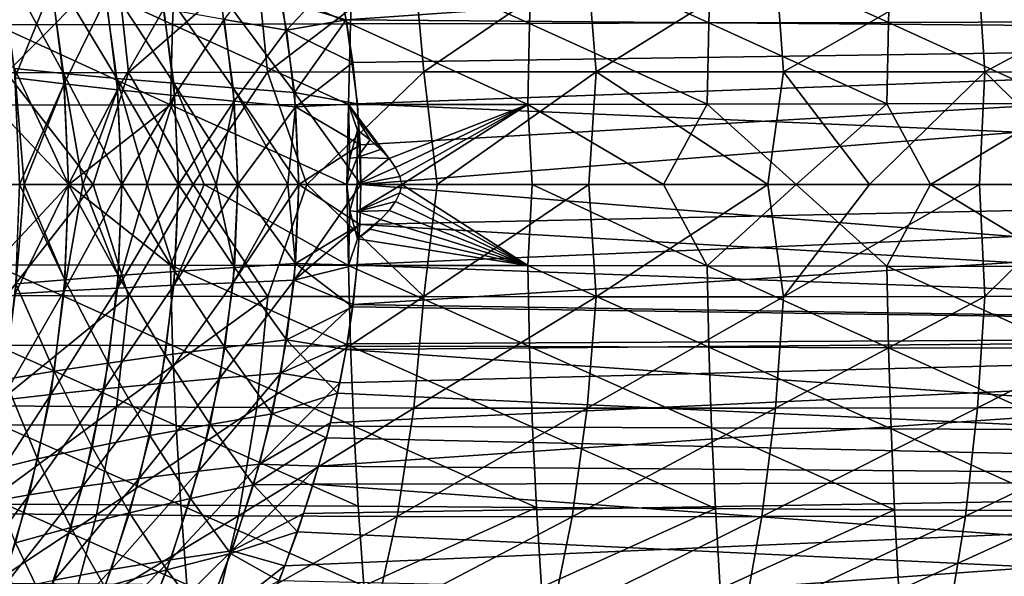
# Model space of a CAD drawing. Header units: metres. Extents: x -23 to 245, y -35 to 23.
# Tile 52 of 166: x 25.69 to 41.01, y -6.09 to 2.56. Entities that reach past the tile are written whole.
import ezdxf

# ---------------------------------------------------------------- set-up
doc = ezdxf.new("R2010")
doc.units = ezdxf.units.M
doc.layers.add('solid_509092_SW0002', color=7, linetype='CONTINUOUS')

msp = doc.modelspace()

# ---------------------------------------------------------------- linework, layer by layer
at = {"layer": 'solid_509092_SW0002'}
for points in [[(60.200001, 4.612317, 77.039101), (60.200001, 2.321858, 76.635231), (30.464781, 3.944229, 76.892784)], [(60.200001, 4.612317, 115.960899), (30.636478, 3.243092, 116.235306), (30.772243, 2.561712, 116.335266)], [(60.200001, 2.321858, 116.364769), (60.200001, 4.612317, 115.960899), (30.772243, 2.561712, 116.335266)], [(29.769108, 2.854004, 76.643356), (30.464781, 3.944229, 76.892784), (30.772249, 2.560719, 76.664612)], [(60.200001, 2.321858, 76.635231), (30.772249, 2.560719, 76.664612), (30.464781, 3.944229, 76.892784)], [(25.381847, 3.722613, 268.413727), (25.323372, 2.482228, 268.519043), (28.071861, 2.489305, 269.446777)], [(28.126019, 3.733678, 269.342072), (25.381847, 3.722613, 268.413727), (28.071861, 2.489305, 269.446777)], [(28.126019, 3.733678, 269.342072), (28.071861, 2.489305, 269.446777), (30.840828, 2.496953, 270.303345)], [(30.890871, 3.74559, 270.199219), (28.126019, 3.733678, 269.342072), (30.840828, 2.496953, 270.303345)], [(30.890871, 3.74559, 270.199219), (30.840828, 2.496953, 270.303345), (33.624149, 2.505055, 271.095306)], [(33.670284, 3.758175, 270.99173), (30.890871, 3.74559, 270.199219), (33.624149, 2.505055, 271.095306)], [(33.670284, 3.758175, 270.99173), (33.624149, 2.505055, 271.095306), (36.415798, 2.513494, 271.829193)], [(36.458237, 3.771256, 271.726135), (33.670284, 3.758175, 270.99173), (36.415798, 2.513494, 271.829193)], [(36.458237, 3.771256, 271.726135), (36.415798, 2.513494, 271.829193), (39.209763, 2.522156, 272.511383)], [(39.248703, 3.78466, 272.408813), (36.458237, 3.771256, 271.726135), (39.209763, 2.522156, 272.511383)], [(39.248703, 3.78466, 272.408813), (39.209763, 2.522156, 272.511383), (42.000008, 2.530924, 273.148346)], [(42.035664, 3.798209, 273.046265), (39.248703, 3.78466, 272.408813), (42.000008, 2.530924, 273.148346)], [(25.369287, 3.573232, 74.72197), (26.143688, 3.421852, 75.315086), (26.374868, 1.72639, 75.139038)], [(25.610178, 1.803988, 74.543159), (25.369287, 3.573232, 74.72197), (26.374868, 1.72639, 75.139038)], [(28.873926, 2.56451, 116.575256), (29.842804, 2.400175, 116.415909), (29.614611, 3.564769, 116.242668)], [(29.614611, 3.564769, 116.242668), (29.842804, 2.400175, 116.415909), (30.636478, 3.243092, 116.235306)], [(25.489176, 1.735996, 231.454453), (25.285301, 3.452847, 231.671585), (27.198425, 3.46801, 233.621353)], [(27.386002, 1.743723, 233.391327), (25.489176, 1.735996, 231.454453), (27.198425, 3.46801, 233.621353)], [(26.143688, 3.421852, 75.315086), (26.982672, 3.274087, 75.811356), (27.205286, 1.65048, 75.638939)], [(26.374868, 1.72639, 75.139038), (26.143688, 3.421852, 75.315086), (27.205286, 1.65048, 75.638939)], [(27.386002, 1.743723, 233.391327), (27.198425, 3.46801, 233.621353), (29.379421, 3.47864, 235.423233)], [(29.550869, 1.74908, 235.182983), (27.386002, 1.743723, 233.391327), (29.379421, 3.47864, 235.423233)], [(29.550869, 1.74908, 235.182983), (29.379421, 3.47864, 235.423233), (31.823122, 3.485084, 237.068176)], [(31.978968, 1.752246, 236.819839), (29.550869, 1.74908, 235.182983), (31.823122, 3.485084, 237.068176)], [(31.978968, 1.752246, 236.819839), (31.823122, 3.485084, 237.068176), (34.520084, 3.487677, 238.555603)], [(34.661148, 1.753399, 238.300858), (31.978968, 1.752246, 236.819839), (34.520084, 3.487677, 238.555603)], [(34.661148, 1.753399, 238.300858), (34.520084, 3.487677, 238.555603), (37.450912, 3.486784, 239.89093)], [(37.578171, 1.752731, 239.631119), (34.661148, 1.753399, 238.300858), (37.450912, 3.486784, 239.89093)], [(37.578171, 1.752731, 239.631119), (37.450912, 3.486784, 239.89093), (40.595097, 3.482773, 241.080276)], [(40.709663, 1.750434, 240.81636), (37.578171, 1.752731, 239.631119), (40.595097, 3.482773, 241.080276)], [(40.709663, 1.750434, 240.81636), (40.595097, 3.482773, 241.080276), (43.929337, 3.47602, 242.133209)], [(44.032429, 1.746706, 241.865891), (40.709663, 1.750434, 240.81636), (43.929337, 3.47602, 242.133209)], [(25.415113, 3.257287, 118.311668), (25.617378, 1.657198, 118.461128), (26.193108, 3.079054, 117.72477)], [(26.982672, 3.274087, 75.811356), (27.874813, 3.130091, 76.202255), (28.089674, 1.576283, 76.034775)], [(27.205286, 1.65048, 75.638939), (26.982672, 3.274087, 75.811356), (28.089674, 1.576283, 76.034775)], [(29.842804, 2.400175, 116.415909), (30.772243, 2.561712, 116.335266), (30.636478, 3.243092, 116.235306)], [(25.617378, 1.657198, 118.461128), (26.382845, 1.564556, 117.867424), (26.193108, 3.079054, 117.72477)], [(26.193108, 3.079054, 117.72477), (26.382845, 1.564556, 117.867424), (27.036531, 2.904088, 117.234596)], [(27.874813, 3.130091, 76.202255), (28.808054, 2.990013, 76.480865), (29.015623, 1.503821, 76.320068)], [(28.089674, 1.576283, 76.034775), (27.874813, 3.130091, 76.202255), (29.015623, 1.503821, 76.320068)], [(28.808054, 2.990013, 76.480865), (29.769108, 2.854004, 76.643356), (29.969479, 1.433119, 76.491486)], [(29.015623, 1.503821, 76.320068), (28.808054, 2.990013, 76.480865), (29.969479, 1.433119, 76.491486)], [(26.382845, 1.564556, 117.867424), (27.214472, 1.473532, 117.369743), (27.036531, 2.904088, 117.234596)], [(27.036531, 2.904088, 117.234596), (27.214472, 1.473532, 117.369743), (27.934111, 2.732527, 116.849258)], [(29.969479, 1.433119, 76.491486), (29.769108, 2.854004, 76.643356), (30.772249, 2.560719, 76.664612)], [(27.214472, 1.473532, 117.369743), (28.100586, 1.384153, 116.976006), (27.934111, 2.732527, 116.849258)], [(27.934111, 2.732527, 116.849258), (28.100586, 1.384153, 116.976006), (28.873926, 2.56451, 116.575256)], [(25.323372, 2.482228, 268.519043), (25.288504, 1.235827, 268.581085), (28.039536, 1.239202, 269.508545)], [(28.071861, 2.489305, 269.446777), (25.323372, 2.482228, 268.519043), (28.039536, 1.239202, 269.508545)], [(28.071861, 2.489305, 269.446777), (28.039536, 1.239202, 269.508545), (30.810926, 1.242857, 270.364838)], [(30.840828, 2.496953, 270.303345), (28.071861, 2.489305, 269.446777), (30.810926, 1.242857, 270.364838)], [(28.100586, 1.384153, 116.976006), (29.028864, 1.296446, 116.69249), (28.873926, 2.56451, 116.575256)], [(28.873926, 2.56451, 116.575256), (29.028864, 1.296446, 116.69249), (29.842804, 2.400175, 116.415909)], [(29.842804, 2.400175, 116.415909), (30.874907, 1.898872, 116.409653), (30.772243, 2.561712, 116.335266)], [(29.969479, 1.433119, 76.491486), (30.772249, 2.560719, 76.664612), (30.946156, 1.254684, 76.539398)], [(60.200001, 2.321858, 116.364769), (30.772243, 2.561712, 116.335266), (30.874907, 1.898872, 116.409653)], [(60.200001, 2.321858, 76.635231), (30.946156, 1.254684, 76.539398), (30.772249, 2.560719, 76.664612)], [(30.840828, 2.496953, 270.303345), (30.810926, 1.242857, 270.364838), (33.596558, 1.246735, 271.156586)], [(33.624149, 2.505055, 271.095306), (30.840828, 2.496953, 270.303345), (33.596558, 1.246735, 271.156586)], [(33.624149, 2.505055, 271.095306), (33.596558, 1.246735, 271.156586), (36.390404, 1.25078, 271.890228)], [(36.415798, 2.513494, 271.829193), (33.624149, 2.505055, 271.095306), (36.390404, 1.25078, 271.890228)], [(36.415798, 2.513494, 271.829193), (36.390404, 1.25078, 271.890228), (39.18644, 1.254937, 272.572205)], [(39.209763, 2.522156, 272.511383), (36.415798, 2.513494, 271.829193), (39.18644, 1.254937, 272.572205)], [(39.209763, 2.522156, 272.511383), (39.18644, 1.254937, 272.572205), (41.978645, 1.259147, 273.208984)], [(42.000008, 2.530924, 273.148346), (39.209763, 2.522156, 272.511383), (41.978645, 1.259147, 273.208984)], [(29.028864, 1.296446, 116.69249), (29.985723, 1.210438, 116.522331), (29.842804, 2.400175, 116.415909)], [(29.842804, 2.400175, 116.415909), (29.985723, 1.210438, 116.522331), (30.874907, 1.898872, 116.409653)], [(60.200001, 2.321858, 116.364769), (30.874907, 1.898872, 116.409653), (30.945978, 1.252443, 116.460747)], [(60.200001, 2.321858, 116.364769), (30.945978, 1.252443, 116.460747), (30.987953, 0.618752, 116.490425)], [(60.200001, 2.321858, 76.635231), (60.200001, 0, 76.5), (30.946156, 1.254684, 76.539398)], [(60.200001, 2.321858, 116.364769), (30.987953, 0.618752, 116.490425), (31, 0, 116.5)], [(60.200001, 2.321858, 116.364769), (31, 0, 116.5), (60.200001, 0, 116.5)], [(29.985723, 1.210438, 116.522331), (30.945978, 1.252443, 116.460747), (30.874907, 1.898872, 116.409653)], [(25.489176, 1.735996, 231.454453), (26.838057, 0.000593, 232.743271), (25.462185, 0.000535, 231.282928)], [(27.386002, 1.743723, 233.391327), (26.838057, 0.000593, 232.743271), (25.489176, 1.735996, 231.454453)], [(25.610178, 1.803988, 74.543159), (26.452665, 0, 75.081299), (25.762344, 0, 74.546822)], [(25.610178, 1.803988, 74.543159), (26.374868, 1.72639, 75.139038), (26.452665, 0, 75.081299)], [(25.610178, 1.803988, 74.543159), (25.762344, 0, 74.546822), (25.691242, 0, 74.484558)], [(26.374868, 1.72639, 75.139038), (27.279633, 0, 75.581993), (26.677214, 0, 75.230919)], [(26.374868, 1.72639, 75.139038), (27.205286, 1.65048, 75.638939), (27.279633, 0, 75.581993)], [(26.374868, 1.72639, 75.139038), (26.677214, 0, 75.230919), (26.452665, 0, 75.081299)], [(27.386002, 1.743723, 233.391327), (28.393148, 0.000635, 234.150375), (26.838057, 0.000593, 232.743271)], [(29.550869, 1.74908, 235.182983), (28.393148, 0.000635, 234.150375), (27.386002, 1.743723, 233.391327)], [(29.550869, 1.74908, 235.182983), (30.162476, 0.000661, 235.513535), (28.393148, 0.000635, 234.150375)], [(31.978968, 1.752246, 236.819839), (30.162476, 0.000661, 235.513535), (29.550869, 1.74908, 235.182983)], [(31.978968, 1.752246, 236.819839), (32.18771, 0.000668, 236.83754), (30.162476, 0.000661, 235.513535)], [(34.661148, 1.753399, 238.300858), (32.18771, 0.000668, 236.83754), (31.978968, 1.752246, 236.819839)], [(34.661148, 1.753399, 238.300858), (34.548168, 0.000654, 238.139832), (32.18771, 0.000668, 236.83754)], [(34.661148, 1.753399, 238.300858), (37.334538, 0.000616, 239.428268), (34.548168, 0.000654, 238.139832)], [(37.578171, 1.752731, 239.631119), (37.334538, 0.000616, 239.428268), (34.661148, 1.753399, 238.300858)], [(37.578171, 1.752731, 239.631119), (38.913139, 0.000586, 240.063721), (37.334538, 0.000616, 239.428268)], [(40.709663, 1.750434, 240.81636), (38.913139, 0.000586, 240.063721), (37.578171, 1.752731, 239.631119)], [(40.709663, 1.750434, 240.81636), (40.625084, 0.00055, 240.688553), (38.913139, 0.000586, 240.063721)], [(40.709663, 1.750434, 240.81636), (42.479069, 0.000505, 241.300156), (40.625084, 0.00055, 240.688553)], [(44.032429, 1.746706, 241.865891), (42.479069, 0.000505, 241.300156), (40.709663, 1.750434, 240.81636)], [(25.617378, 1.657198, 118.461128), (25.691242, 0, 118.515442), (26.382845, 1.564556, 117.867424)], [(26.382845, 1.564556, 117.867424), (25.691242, 0, 118.515442), (25.762344, 0, 118.453178)], [(26.382845, 1.564556, 117.867424), (25.762344, 0, 118.453178), (26.452665, 0, 117.918701)], [(26.382845, 1.564556, 117.867424), (26.452665, 0, 117.918701), (27.214472, 1.473532, 117.369743)], [(27.205286, 1.65048, 75.638939), (28.16139, 0, 75.979416), (27.67877, 0, 75.777946)], [(27.205286, 1.65048, 75.638939), (28.089674, 1.576283, 76.034775), (28.16139, 0, 75.979416)], [(27.205286, 1.65048, 75.638939), (27.67877, 0, 75.777946), (27.279633, 0, 75.581993)], [(28.089674, 1.576283, 76.034775), (29.085228, 0, 76.267014), (28.74967, 0, 76.176651)], [(28.089674, 1.576283, 76.034775), (29.015623, 1.503821, 76.320068), (29.085228, 0, 76.267014)], [(28.089674, 1.576283, 76.034775), (28.74967, 0, 76.176651), (28.16139, 0, 75.979416)], [(27.214472, 1.473532, 117.369743), (26.452665, 0, 117.918701), (26.677214, 0, 117.769081)], [(27.214472, 1.473532, 117.369743), (26.677214, 0, 117.769081), (27.279633, 0, 117.418007)], [(27.214472, 1.473532, 117.369743), (27.279633, 0, 117.418007), (28.100586, 1.384153, 116.976006)], [(28.100586, 1.384153, 116.976006), (27.279633, 0, 117.418007), (27.67877, 0, 117.222054)], [(28.100586, 1.384153, 116.976006), (27.67877, 0, 117.222054), (28.16139, 0, 117.020584)], [(28.100586, 1.384153, 116.976006), (28.16139, 0, 117.020584), (29.028864, 1.296446, 116.69249)], [(29.015623, 1.503821, 76.320068), (30.036741, 0, 76.441429), (29.865698, 0, 76.418739)], [(29.015623, 1.503821, 76.320068), (29.969479, 1.433119, 76.491486), (30.036741, 0, 76.441429)], [(29.015623, 1.503821, 76.320068), (29.865698, 0, 76.418739), (29.085228, 0, 76.267014)], [(29.969479, 1.433119, 76.491486), (30.946156, 1.254684, 76.539398), (31, 0, 76.5)], [(29.969479, 1.433119, 76.491486), (31, 0, 76.5), (30.036741, 0, 76.441429)], [(25.288504, 1.235827, 268.581085), (24.461834, -0.000002, 268.307373), (26.455326, -0.000003, 269.006073)], [(28.039536, 1.239202, 269.508545), (25.288504, 1.235827, 268.581085), (26.455326, -0.000003, 269.006073)], [(28.039536, 1.239202, 269.508545), (26.455326, -0.000003, 269.006073), (28.563057, -0.000003, 269.697174)], [(30.810926, 1.242857, 270.364838), (28.039536, 1.239202, 269.508545), (30.782318, 0, 270.377289)], [(28.039536, 1.239202, 269.508545), (28.563057, -0.000003, 269.697174), (30.782318, 0, 270.377289)], [(29.028864, 1.296446, 116.69249), (28.16139, 0, 117.020584), (28.74967, 0, 116.823349)], [(29.028864, 1.296446, 116.69249), (28.74967, 0, 116.823349), (29.085228, 0, 116.732986)], [(29.028864, 1.296446, 116.69249), (29.085228, 0, 116.732986), (29.985723, 1.210438, 116.522331)], [(29.985723, 1.210438, 116.522331), (30.987953, 0.618752, 116.490425), (30.945978, 1.252443, 116.460747)], [(30.810926, 1.242857, 270.364838), (30.782318, 0, 270.377289), (30.828079, 0.411161, 270.389313)], [(33.596558, 1.246735, 271.156586), (30.810926, 1.242857, 270.364838), (31.440161, 0.403433, 270.568817)], [(30.810926, 1.242857, 270.364838), (31.307489, 0.546193, 270.528442), (31.440161, 0.403433, 270.568817)], [(30.810926, 1.242857, 270.364838), (31.144114, 0.692378, 270.478241), (31.307489, 0.546193, 270.528442)], [(30.810926, 1.242857, 270.364838), (30.950916, 0.843331, 270.418243), (31.144114, 0.692378, 270.478241)], [(30.810926, 1.242857, 270.364838), (30.828079, 0.411161, 270.389313), (30.950916, 0.843331, 270.418243)], [(30.946156, 1.254684, 76.539398), (60.200001, 0, 76.5), (31, 0, 76.5)], [(33.596558, 1.246735, 271.156586), (31.440161, 0.403433, 270.568817), (31.540392, 0.263359, 270.598969)], [(33.596558, 1.246735, 271.156586), (31.540392, 0.263359, 270.598969), (31.60597, 0.127321, 270.618408)], [(33.596558, 1.246735, 271.156586), (31.60597, 0.127321, 270.618408), (31.636904, 0, 270.627258)], [(33.664677, -0.000003, 271.195831), (33.596558, 1.246735, 271.156586), (31.636904, 0, 270.627258)], [(35.711754, -0.000003, 271.737671), (36.390404, 1.25078, 271.890228), (33.596558, 1.246735, 271.156586)], [(33.664677, -0.000003, 271.195831), (35.711754, -0.000003, 271.737671), (33.596558, 1.246735, 271.156586)], [(35.711754, -0.000003, 271.737671), (37.775841, -0.000003, 272.254608), (36.390404, 1.25078, 271.890228)], [(37.775841, -0.000003, 272.254608), (39.18644, 1.254937, 272.572205), (36.390404, 1.25078, 271.890228)], [(37.775841, -0.000003, 272.254608), (39.863667, -0.000003, 272.750793), (39.18644, 1.254937, 272.572205)], [(39.863667, -0.000003, 272.750793), (41.978645, 1.259147, 273.208984), (39.18644, 1.254937, 272.572205)], [(39.863667, -0.000003, 272.750793), (41.978405, -0.000002, 273.229248), (41.978645, 1.259147, 273.208984)], [(29.985723, 1.210438, 116.522331), (29.085228, 0, 116.732986), (29.865698, 0, 116.581261)], [(29.985723, 1.210438, 116.522331), (29.865698, 0, 116.581261), (30.036741, 0, 116.558571)], [(29.985723, 1.210438, 116.522331), (30.036741, 0, 116.558571), (30.987953, 0.618752, 116.490425)], [(30.944962, 0.421849, 270.436035), (30.950916, 0.843331, 270.418243), (30.828079, 0.411161, 270.389313)], [(30.944962, 0.421849, 270.436035), (31.144114, 0.692378, 270.478241), (30.950916, 0.843331, 270.418243)], [(30.036741, 0, 116.558571), (31, 0, 116.5), (30.987953, 0.618752, 116.490425)], [(30.944962, 0.421849, 270.436035), (31.307489, 0.546193, 270.528442), (31.144114, 0.692378, 270.478241)], [(30.944962, 0.421849, 270.436035), (31.440161, 0.403433, 270.568817), (31.307489, 0.546193, 270.528442)], [(30.944962, 0.421849, 270.436035), (30.828079, 0.411161, 270.389313), (30.782318, 0, 270.377289)], [(30.944962, 0.421849, 270.436035), (30.782318, 0, 270.377289), (30.943003, 0, 270.441986)], [(30.944962, 0.421849, 270.436035), (30.943003, 0, 270.441986), (31.440161, 0.403433, 270.568817)], [(30.943003, 0, 270.441986), (31.540392, 0.263359, 270.598969), (31.440161, 0.403433, 270.568817)], [(30.943003, 0, 270.441986), (31.60597, 0.127321, 270.618408), (31.540392, 0.263359, 270.598969)], [(25.489738, -1.727671, 231.453857), (25.462185, 0.000535, 231.282928), (26.838057, 0.000593, 232.743271)], [(27.386518, -1.735223, 233.390686), (25.489738, -1.727671, 231.453857), (26.838057, 0.000593, 232.743271)], [(25.622601, -1.699635, 118.464401), (26.384735, -1.654133, 117.866234), (26.452665, 0, 117.918701)], [(25.762344, 0, 118.453178), (25.622601, -1.699635, 118.464401), (26.452665, 0, 117.918701)], [(25.762344, 0, 118.453178), (25.691242, 0, 118.515442), (25.622601, -1.699635, 118.464401)], [(25.63154, -1.546262, 74.529541), (25.691242, 0, 74.484558), (26.395206, -1.479672, 75.125374)], [(25.691242, 0, 74.484558), (25.762344, 0, 74.546822), (26.395206, -1.479672, 75.125374)], [(25.762344, 0, 74.546822), (26.452665, 0, 75.081299), (26.395206, -1.479672, 75.125374)], [(26.677214, 0, 117.769081), (26.384735, -1.654133, 117.866234), (27.279633, 0, 117.418007)], [(26.677214, 0, 117.769081), (26.452665, 0, 117.918701), (26.384735, -1.654133, 117.866234)], [(26.395206, -1.479672, 75.125374), (26.452665, 0, 75.081299), (27.224714, -1.414524, 75.625229)], [(26.452665, 0, 75.081299), (26.677214, 0, 75.230919), (27.224714, -1.414524, 75.625229)], [(26.677214, 0, 75.230919), (27.279633, 0, 75.581993), (27.224714, -1.414524, 75.625229)], [(27.386518, -1.735223, 233.390686), (26.838057, 0.000593, 232.743271), (28.393148, 0.000635, 234.150375)], [(27.224714, -1.414524, 75.625229), (27.279633, 0, 75.581993), (28.108274, -1.350832, 76.021111)], [(27.279633, 0, 75.581993), (27.67877, 0, 75.777946), (28.108274, -1.350832, 76.021111)], [(29.551342, -1.740472, 235.182312), (27.386518, -1.735223, 233.390686), (28.393148, 0.000635, 234.150375)], [(27.67877, 0, 75.777946), (28.16139, 0, 75.979416), (28.108274, -1.350832, 76.021111)], [(28.108274, -1.350832, 76.021111), (28.16139, 0, 75.979416), (29.033453, -1.288614, 76.306648)], [(28.16139, 0, 75.979416), (28.74967, 0, 76.176651), (29.033453, -1.288614, 76.306648)], [(29.551342, -1.740472, 235.182312), (28.393148, 0.000635, 234.150375), (30.162476, 0.000661, 235.513535)], [(28.74967, 0, 76.176651), (29.085228, 0, 76.267014), (29.033453, -1.288614, 76.306648)], [(29.033453, -1.288614, 76.306648), (29.085228, 0, 76.267014), (29.986559, -1.227885, 76.478607)], [(29.085228, 0, 76.267014), (29.865698, 0, 76.418739), (29.986559, -1.227885, 76.478607)], [(31.979397, -1.743599, 236.819153), (29.551342, -1.740472, 235.182312), (30.162476, 0.000661, 235.513535)], [(29.865698, 0, 76.418739), (30.036741, 0, 76.441429), (29.986559, -1.227885, 76.478607)], [(29.986559, -1.227885, 76.478607), (30.036741, 0, 76.441429), (30.986853, -0.620617, 76.509628)], [(30.036741, 0, 76.441429), (31, 0, 76.5), (30.986853, -0.620617, 76.509628)], [(31.979397, -1.743599, 236.819153), (30.162476, 0.000661, 235.513535), (32.18771, 0.000668, 236.83754)], [(30.943003, 0, 270.441986), (30.782318, 0, 270.377289), (30.828079, -0.411161, 270.389313)], [(30.943003, 0, 270.441986), (30.828079, -0.411161, 270.389313), (30.944962, -0.421849, 270.436035)], [(30.943003, 0, 270.441986), (31.636904, 0, 270.627258), (31.60597, 0.127321, 270.618408)], [(30.943003, 0, 270.441986), (30.944962, -0.421849, 270.436035), (31.636904, 0, 270.627258)], [(30.944962, -0.421849, 270.436035), (31.605999, -0.127242, 270.618408), (31.636904, 0, 270.627258)], [(60.200001, -2.321858, 76.635231), (30.986853, -0.620617, 76.509628), (31, 0, 76.5)], [(60.200001, -2.321858, 76.635231), (31, 0, 76.5), (60.200001, 0, 76.5)], [(33.596771, -1.261705, 271.156128), (31.636904, 0, 270.627258), (31.605999, -0.127242, 270.618408)], [(33.596771, -1.261705, 271.156128), (33.664677, -0.000003, 271.195831), (31.636904, 0, 270.627258)], [(31.979397, -1.743599, 236.819153), (32.18771, 0.000668, 236.83754), (34.548168, 0.000654, 238.139832)], [(34.661537, -1.744779, 238.300156), (31.979397, -1.743599, 236.819153), (34.548168, 0.000654, 238.139832)], [(34.661537, -1.744779, 238.300156), (34.548168, 0.000654, 238.139832), (37.334538, 0.000616, 239.428268)], [(37.578522, -1.744194, 239.630386), (34.661537, -1.744779, 238.300156), (37.334538, 0.000616, 239.428268)], [(37.578522, -1.744194, 239.630386), (37.334538, 0.000616, 239.428268), (38.913139, 0.000586, 240.063721)], [(37.578522, -1.744194, 239.630386), (38.913139, 0.000586, 240.063721), (40.625084, 0.00055, 240.688553)], [(40.70998, -1.742033, 240.815628), (37.578522, -1.744194, 239.630386), (40.625084, 0.00055, 240.688553)], [(40.70998, -1.742033, 240.815628), (40.625084, 0.00055, 240.688553), (42.479069, 0.000505, 241.300156)], [(44.032711, -1.738484, 241.865143), (40.70998, -1.742033, 240.815628), (42.479069, 0.000505, 241.300156)], [(25.288773, -1.250661, 268.580597), (26.455326, -0.000003, 269.006073), (24.461834, -0.000002, 268.307373)], [(25.288773, -1.250661, 268.580597), (28.039785, -1.254078, 269.508057), (26.455326, -0.000003, 269.006073)], [(26.384735, -1.654133, 117.866234), (27.212341, -1.610145, 117.363976), (27.279633, 0, 117.418007)], [(28.039785, -1.254078, 269.508057), (28.563057, -0.000003, 269.697174), (26.455326, -0.000003, 269.006073)], [(27.212341, -1.610145, 117.363976), (28.093563, -1.567685, 116.965767), (28.16139, 0, 117.020584)], [(27.67877, 0, 117.222054), (27.212341, -1.610145, 117.363976), (28.16139, 0, 117.020584)], [(27.67877, 0, 117.222054), (27.279633, 0, 117.418007), (27.212341, -1.610145, 117.363976)], [(28.039785, -1.254078, 269.508057), (30.811159, -1.257778, 270.36438), (28.563057, -0.000003, 269.697174)], [(28.093563, -1.567685, 116.965767), (29.015907, -1.526768, 116.678123), (29.085228, 0, 116.732986)], [(28.74967, 0, 116.823349), (28.093563, -1.567685, 116.965767), (29.085228, 0, 116.732986)], [(28.74967, 0, 116.823349), (28.16139, 0, 117.020584), (28.093563, -1.567685, 116.965767)], [(30.811159, -1.257778, 270.36438), (30.782318, 0, 270.377289), (28.563057, -0.000003, 269.697174)], [(29.015907, -1.526768, 116.678123), (29.96563, -1.487411, 116.504471), (30.036741, 0, 116.558571)], [(29.865698, 0, 116.581261), (29.015907, -1.526768, 116.678123), (30.036741, 0, 116.558571)], [(29.865698, 0, 116.581261), (29.085228, 0, 116.732986), (29.015907, -1.526768, 116.678123)], [(29.96563, -1.487411, 116.504471), (30.986332, -0.622065, 116.490326), (31, 0, 116.5)], [(30.036741, 0, 116.558571), (29.96563, -1.487411, 116.504471), (31, 0, 116.5)], [(30.828079, -0.411161, 270.389313), (30.782318, 0, 270.377289), (30.811159, -1.257778, 270.36438)], [(60.200001, 0, 116.5), (30.945923, -1.245571, 116.461174), (30.879494, -1.865327, 116.412827)], [(60.200001, -2.321858, 116.364769), (60.200001, 0, 116.5), (30.879494, -1.865327, 116.412827)], [(30.944962, -0.421849, 270.436035), (31.540443, -0.26328, 270.598969), (31.605999, -0.127242, 270.618408)], [(60.200001, 0, 116.5), (30.986332, -0.622065, 116.490326), (30.945923, -1.245571, 116.461174)], [(60.200001, 0, 116.5), (31, 0, 116.5), (30.986332, -0.622065, 116.490326)], [(33.596771, -1.261705, 271.156128), (31.605999, -0.127242, 270.618408), (31.540443, -0.26328, 270.598969)], [(33.596771, -1.261705, 271.156128), (36.390602, -1.2658, 271.88974), (33.664677, -0.000003, 271.195831)], [(36.390602, -1.2658, 271.88974), (35.711754, -0.000003, 271.737671), (33.664677, -0.000003, 271.195831)], [(36.390602, -1.2658, 271.88974), (37.775841, -0.000003, 272.254608), (35.711754, -0.000003, 271.737671)], [(36.390602, -1.2658, 271.88974), (39.186623, -1.270008, 272.571747), (37.775841, -0.000003, 272.254608)], [(39.186623, -1.270008, 272.571747), (39.863667, -0.000003, 272.750793), (37.775841, -0.000003, 272.254608)], [(39.186623, -1.270008, 272.571747), (41.978813, -1.274271, 273.208496), (39.863667, -0.000003, 272.750793)], [(41.978813, -1.274271, 273.208496), (41.978405, -0.000002, 273.229248), (39.863667, -0.000003, 272.750793)], [(30.944962, -0.421849, 270.436035), (31.440268, -0.403302, 270.568848), (31.540443, -0.26328, 270.598969)], [(33.596771, -1.261705, 271.156128), (31.540443, -0.26328, 270.598969), (31.440268, -0.403302, 270.568848)], [(30.828079, -0.411161, 270.389313), (30.811159, -1.257778, 270.36438), (30.950916, -0.84333, 270.418243)], [(30.944962, -0.421849, 270.436035), (30.828079, -0.411161, 270.389313), (30.950916, -0.84333, 270.418243)], [(30.944962, -0.421849, 270.436035), (31.307587, -0.546099, 270.528473), (31.440268, -0.403302, 270.568848)], [(30.944962, -0.421849, 270.436035), (30.950916, -0.84333, 270.418243), (31.307587, -0.546099, 270.528473)], [(33.596771, -1.261705, 271.156128), (31.440268, -0.403302, 270.568848), (31.307587, -0.546099, 270.528473)], [(31.307587, -0.546099, 270.528473), (30.950916, -0.84333, 270.418243), (31.144171, -0.69233, 270.478271)], [(33.596771, -1.261705, 271.156128), (31.307587, -0.546099, 270.528473), (31.144171, -0.69233, 270.478271)], [(29.96563, -1.487411, 116.504471), (30.945923, -1.245571, 116.461174), (30.986332, -0.622065, 116.490326)], [(29.986559, -1.227885, 76.478607), (30.986853, -0.620617, 76.509628), (30.944368, -1.255182, 76.539429)], [(60.200001, -2.321858, 76.635231), (30.944368, -1.255182, 76.539429), (30.986853, -0.620617, 76.509628)], [(33.596771, -1.261705, 271.156128), (31.144171, -0.69233, 270.478271), (30.950916, -0.84333, 270.418243)], [(30.811159, -1.257778, 270.36438), (33.596771, -1.261705, 271.156128), (30.950916, -0.84333, 270.418243)], [(28.072378, -2.504095, 269.445801), (28.039785, -1.254078, 269.508057), (25.288773, -1.250661, 268.580597)], [(28.072378, -2.504095, 269.445801), (25.288773, -1.250661, 268.580597), (25.323929, -2.496972, 268.518036)], [(27.224714, -1.414524, 75.625229), (28.108274, -1.350832, 76.021111), (27.956091, -2.65318, 76.140434)], [(27.956091, -2.65318, 76.140434), (28.108274, -1.350832, 76.021111), (28.886423, -2.533149, 76.420799)], [(30.841305, -2.511791, 270.302338), (30.811159, -1.257778, 270.36438), (28.039785, -1.254078, 269.508057)], [(30.841305, -2.511791, 270.302338), (28.039785, -1.254078, 269.508057), (28.072378, -2.504095, 269.445801)], [(28.108274, -1.350832, 76.021111), (29.033453, -1.288614, 76.306648), (28.886423, -2.533149, 76.420799)], [(28.886423, -2.533149, 76.420799), (29.033453, -1.288614, 76.306648), (29.844564, -2.416359, 76.586052)], [(29.033453, -1.288614, 76.306648), (29.986559, -1.227885, 76.478607), (29.844564, -2.416359, 76.586052)], [(29.844564, -2.416359, 76.586052), (29.986559, -1.227885, 76.478607), (30.873514, -1.901486, 76.590599)], [(29.96563, -1.487411, 116.504471), (30.879494, -1.865327, 116.412827), (30.945923, -1.245571, 116.461174)], [(29.986559, -1.227885, 76.478607), (30.944368, -1.255182, 76.539429), (30.873514, -1.901486, 76.590599)], [(33.624588, -2.519944, 271.09433), (33.596771, -1.261705, 271.156128), (30.811159, -1.257778, 270.36438)], [(33.624588, -2.519944, 271.09433), (30.811159, -1.257778, 270.36438), (30.841305, -2.511791, 270.302338)], [(60.200001, -2.321858, 76.635231), (30.873514, -1.901486, 76.590599), (30.944368, -1.255182, 76.539429)], [(36.416206, -2.528436, 271.828217), (36.390602, -1.2658, 271.88974), (33.596771, -1.261705, 271.156128)], [(36.416206, -2.528436, 271.828217), (33.596771, -1.261705, 271.156128), (33.624588, -2.519944, 271.09433)], [(39.210133, -2.537152, 272.510406), (39.186623, -1.270008, 272.571747), (36.390602, -1.2658, 271.88974)], [(39.210133, -2.537152, 272.510406), (36.390602, -1.2658, 271.88974), (36.416206, -2.528436, 271.828217)], [(42.000347, -2.545975, 273.147369), (41.978813, -1.274271, 273.208496), (39.186623, -1.270008, 272.571747)], [(42.000347, -2.545975, 273.147369), (39.186623, -1.270008, 272.571747), (39.210133, -2.537152, 272.510406)], [(25.63154, -1.546262, 74.529541), (26.395206, -1.479672, 75.125374), (26.231344, -2.902645, 75.25161)], [(26.231344, -2.902645, 75.25161), (26.395206, -1.479672, 75.125374), (27.067001, -2.776373, 75.748489)], [(26.395206, -1.479672, 75.125374), (27.224714, -1.414524, 75.625229), (27.067001, -2.776373, 75.748489)], [(27.067001, -2.776373, 75.748489), (27.224714, -1.414524, 75.625229), (27.956091, -2.65318, 76.140434)], [(27.886444, -3.092646, 116.801468), (28.807962, -3.012321, 116.514862), (29.015907, -1.526768, 116.678123)], [(28.093563, -1.567685, 116.965767), (27.886444, -3.092646, 116.801468), (29.015907, -1.526768, 116.678123)], [(28.807962, -3.012321, 116.514862), (29.756281, -2.935658, 116.344475), (29.96563, -1.487411, 116.504471)], [(29.015907, -1.526768, 116.678123), (28.807962, -3.012321, 116.514862), (29.96563, -1.487411, 116.504471)], [(29.96563, -1.487411, 116.504471), (29.756281, -2.935658, 116.344475), (30.879494, -1.865327, 116.412827)], [(25.412279, -3.354522, 118.305435), (26.176624, -3.263852, 117.704552), (26.384735, -1.654133, 117.866234)], [(25.622601, -1.699635, 118.464401), (25.412279, -3.354522, 118.305435), (26.384735, -1.654133, 117.866234)], [(25.460672, -3.031915, 74.658073), (25.63154, -1.546262, 74.529541), (26.231344, -2.902645, 75.25161)], [(26.176624, -3.263852, 117.704552), (27.005234, -3.176525, 117.200371), (27.212341, -1.610145, 117.363976)], [(26.384735, -1.654133, 117.866234), (26.176624, -3.263852, 117.704552), (27.212341, -1.610145, 117.363976)], [(27.005234, -3.176525, 117.200371), (27.886444, -3.092646, 116.801468), (28.093563, -1.567685, 116.965767)], [(27.212341, -1.610145, 117.363976), (27.005234, -3.176525, 117.200371), (28.093563, -1.567685, 116.965767)], [(25.28653, -3.444104, 231.670273), (25.489738, -1.727671, 231.453857), (27.386518, -1.735223, 233.390686)], [(27.199556, -3.459093, 233.619965), (25.28653, -3.444104, 231.670273), (27.386518, -1.735223, 233.390686)], [(27.199556, -3.459093, 233.619965), (27.386518, -1.735223, 233.390686), (29.551342, -1.740472, 235.182312)], [(29.380455, -3.469616, 235.421783), (27.199556, -3.459093, 233.619965), (29.551342, -1.740472, 235.182312)], [(29.380455, -3.469616, 235.421783), (29.551342, -1.740472, 235.182312), (31.979397, -1.743599, 236.819153)], [(31.824062, -3.47602, 237.066681), (29.380455, -3.469616, 235.421783), (31.979397, -1.743599, 236.819153)], [(31.824062, -3.47602, 237.066681), (31.979397, -1.743599, 236.819153), (34.661537, -1.744779, 238.300156)], [(34.520939, -3.478637, 238.554062), (31.824062, -3.47602, 237.066681), (34.661537, -1.744779, 238.300156)], [(34.520939, -3.478637, 238.554062), (34.661537, -1.744779, 238.300156), (37.578522, -1.744194, 239.630386)], [(37.451683, -3.477827, 239.889359), (34.520939, -3.478637, 238.554062), (37.578522, -1.744194, 239.630386)], [(37.451683, -3.477827, 239.889359), (37.578522, -1.744194, 239.630386), (40.70998, -1.742033, 240.815628)], [(40.595787, -3.473948, 241.07869), (37.451683, -3.477827, 239.889359), (40.70998, -1.742033, 240.815628)], [(40.595787, -3.473948, 241.07869), (40.70998, -1.742033, 240.815628), (44.032711, -1.738484, 241.865143)], [(43.929958, -3.46737, 242.131592), (40.595787, -3.473948, 241.07869), (44.032711, -1.738484, 241.865143)], [(29.756281, -2.935658, 116.344475), (30.788706, -2.475301, 116.34623), (30.879494, -1.865327, 116.412827)], [(29.844564, -2.416359, 76.586052), (30.873514, -1.901486, 76.590599), (30.771393, -2.563243, 76.664932)], [(60.200001, -2.321858, 76.635231), (30.771393, -2.563243, 76.664932), (30.873514, -1.901486, 76.590599)], [(60.200001, -2.321858, 116.364769), (30.879494, -1.865327, 116.412827), (30.788706, -2.475301, 116.34623)], [(28.886423, -2.533149, 76.420799), (29.844564, -2.416359, 76.586052), (29.621469, -3.564322, 76.757561)], [(29.621469, -3.564322, 76.757561), (29.844564, -2.416359, 76.586052), (30.635857, -3.242639, 76.764618)], [(29.844564, -2.416359, 76.586052), (30.771393, -2.563243, 76.664932), (30.635857, -3.242639, 76.764618)], [(60.200001, -2.321858, 116.364769), (30.526871, -3.707977, 116.153267), (30.342363, -4.379034, 116.014717)], [(60.200001, -4.612317, 115.960899), (60.200001, -2.321858, 116.364769), (30.342363, -4.379034, 116.014717)], [(60.200001, -2.321858, 116.364769), (30.672907, -3.081441, 116.261192), (30.526871, -3.707977, 116.153267)], [(60.200001, -2.321858, 116.364769), (30.788706, -2.475301, 116.34623), (30.672907, -3.081441, 116.261192)], [(60.200001, -2.321858, 76.635231), (60.200001, -4.612317, 77.039101), (30.771393, -2.563243, 76.664932)], [(25.323929, -2.496972, 268.518036), (25.382673, -3.737267, 268.412231), (28.126785, -3.748379, 269.340576)], [(28.072378, -2.504095, 269.445801), (25.323929, -2.496972, 268.518036), (28.126785, -3.748379, 269.340576)], [(27.956091, -2.65318, 76.140434), (28.886423, -2.533149, 76.420799), (28.65502, -3.732056, 76.602638)], [(28.072378, -2.504095, 269.445801), (28.126785, -3.748379, 269.340576), (30.891579, -3.760343, 270.197723)], [(30.841305, -2.511791, 270.302338), (28.072378, -2.504095, 269.445801), (30.891579, -3.760343, 270.197723)], [(28.65502, -3.732056, 76.602638), (28.886423, -2.533149, 76.420799), (29.621469, -3.564322, 76.757561)], [(29.756281, -2.935658, 116.344475), (30.672907, -3.081441, 116.261192), (30.788706, -2.475301, 116.34623)], [(60.200001, -4.612317, 77.039101), (30.635857, -3.242639, 76.764618), (30.771393, -2.563243, 76.664932)], [(30.841305, -2.511791, 270.302338), (30.891579, -3.760343, 270.197723), (33.670937, -3.772981, 270.990265)], [(33.624588, -2.519944, 271.09433), (30.841305, -2.511791, 270.302338), (33.670937, -3.772981, 270.990265)], [(33.624588, -2.519944, 271.09433), (33.670937, -3.772981, 270.990265), (36.458836, -3.786118, 271.72464)], [(36.416206, -2.528436, 271.828217), (33.624588, -2.519944, 271.09433), (36.458836, -3.786118, 271.72464)], [(36.416206, -2.528436, 271.828217), (36.458836, -3.786118, 271.72464), (39.249256, -3.799577, 272.407349)], [(39.210133, -2.537152, 272.510406), (36.416206, -2.528436, 271.828217), (39.249256, -3.799577, 272.407349)], [(39.210133, -2.537152, 272.510406), (39.249256, -3.799577, 272.407349), (42.036171, -3.813183, 273.04483)], [(42.000347, -2.545975, 273.147369), (39.210133, -2.537152, 272.510406), (42.036171, -3.813183, 273.04483)], [(27.067001, -2.776373, 75.748489), (27.956091, -2.65318, 76.140434), (27.716221, -3.905273, 76.330406)], [(27.716221, -3.905273, 76.330406), (27.956091, -2.65318, 76.140434), (28.65502, -3.732056, 76.602638)], [(25.460672, -3.031915, 74.658073), (26.231344, -2.902645, 75.25161), (25.972425, -4.267209, 75.453003)], [(25.972425, -4.267209, 75.453003), (26.231344, -2.902645, 75.25161), (26.818089, -4.083736, 75.944832)], [(26.231344, -2.902645, 75.25161), (27.067001, -2.776373, 75.748489), (26.818089, -4.083736, 75.944832)], [(26.818089, -4.083736, 75.944832), (27.067001, -2.776373, 75.748489), (27.716221, -3.905273, 76.330406)], [(25.190413, -4.455451, 74.863602), (25.460672, -3.031915, 74.658073), (25.972425, -4.267209, 75.453003)], [(27.552885, -4.573633, 116.53463), (28.474827, -4.456635, 116.250298), (28.807962, -3.012321, 116.514862)], [(27.886444, -3.092646, 116.801468), (27.552885, -4.573633, 116.53463), (28.807962, -3.012321, 116.514862)], [(28.474827, -4.456635, 116.250298), (29.423071, -4.34629, 116.085304), (29.756281, -2.935658, 116.344475)], [(28.807962, -3.012321, 116.514862), (28.474827, -4.456635, 116.250298), (29.756281, -2.935658, 116.344475)], [(29.756281, -2.935658, 116.344475), (29.423071, -4.34629, 116.085304), (30.672907, -3.081441, 116.261192)], [(25.839113, -4.826245, 117.439758), (26.670343, -4.696949, 116.93367), (27.005234, -3.176525, 117.200371)], [(26.176624, -3.263852, 117.704552), (25.839113, -4.826245, 117.439758), (27.005234, -3.176525, 117.200371)], [(26.670343, -4.696949, 116.93367), (27.552885, -4.573633, 116.53463), (27.886444, -3.092646, 116.801468)], [(27.005234, -3.176525, 117.200371), (26.670343, -4.696949, 116.93367), (27.886444, -3.092646, 116.801468)], [(29.423071, -4.34629, 116.085304), (30.526871, -3.707977, 116.153267), (30.672907, -3.081441, 116.261192)], [(25.070496, -4.961185, 118.043678), (25.839113, -4.826245, 117.439758), (26.176624, -3.263852, 117.704552)], [(25.412279, -3.354522, 118.305435), (25.070496, -4.961185, 118.043678), (26.176624, -3.263852, 117.704552)], [(29.621469, -3.564322, 76.757561), (30.635857, -3.242639, 76.764618), (30.465637, -3.941124, 76.892159)], [(60.200001, -4.612317, 77.039101), (30.465637, -3.941124, 76.892159), (30.635857, -3.242639, 76.764618)], [(24.950216, -5.114799, 232.028214), (25.28653, -3.444104, 231.670273), (27.199556, -3.459093, 233.619965)], [(26.889711, -5.136539, 233.99913), (24.950216, -5.114799, 232.028214), (27.199556, -3.459093, 233.619965)], [(26.889711, -5.136539, 233.99913), (27.199556, -3.459093, 233.619965), (29.380455, -3.469616, 235.421783)], [(29.096886, -5.151903, 235.817825), (26.889711, -5.136539, 233.99913), (29.380455, -3.469616, 235.421783)], [(29.096886, -5.151903, 235.817825), (29.380455, -3.469616, 235.421783), (31.824062, -3.47602, 237.066681)], [(31.565987, -5.161382, 237.476151), (29.096886, -5.151903, 235.817825), (31.824062, -3.47602, 237.066681)], [(31.565987, -5.161382, 237.476151), (31.824062, -3.47602, 237.066681), (34.520939, -3.478637, 238.554062)], [(34.287094, -5.165444, 238.974213), (31.565987, -5.161382, 237.476151), (34.520939, -3.478637, 238.554062)], [(34.287094, -5.165444, 238.974213), (34.520939, -3.478637, 238.554062), (37.451683, -3.477827, 239.889359)], [(37.240543, -5.164601, 240.318008), (34.287094, -5.165444, 238.974213), (37.451683, -3.477827, 239.889359)], [(37.240543, -5.164601, 240.318008), (37.451683, -3.477827, 239.889359), (40.595787, -3.473948, 241.07869)], [(40.405594, -5.159366, 241.514221), (37.240543, -5.164601, 240.318008), (40.595787, -3.473948, 241.07869)], [(40.405594, -5.159366, 241.514221), (40.595787, -3.473948, 241.07869), (43.929958, -3.46737, 242.131592)], [(43.758778, -5.150263, 242.572906), (40.405594, -5.159366, 241.514221), (43.929958, -3.46737, 242.131592)], [(28.65502, -3.732056, 76.602638), (29.621469, -3.564322, 76.757561), (29.328163, -4.67097, 76.987228)], [(29.328163, -4.67097, 76.987228), (29.621469, -3.564322, 76.757561), (30.465637, -3.941124, 76.892159)], [(25.382673, -3.737267, 268.412231), (25.463373, -4.97129, 268.263794), (28.201475, -4.986671, 269.192993)], [(28.126785, -3.748379, 269.340576), (25.382673, -3.737267, 268.412231), (28.201475, -4.986671, 269.192993)], [(27.716221, -3.905273, 76.330406), (28.65502, -3.732056, 76.602638), (28.350193, -4.884099, 76.84568)], [(28.126785, -3.748379, 269.340576), (28.201475, -4.986671, 269.192993), (30.960573, -5.003152, 270.050964)], [(30.891579, -3.760343, 270.197723), (28.126785, -3.748379, 269.340576), (30.960573, -5.003152, 270.050964)], [(28.350193, -4.884099, 76.84568), (28.65502, -3.732056, 76.602638), (29.328163, -4.67097, 76.987228)], [(29.423071, -4.34629, 116.085304), (30.342363, -4.379034, 116.014717), (30.526871, -3.707977, 116.153267)], [(30.891579, -3.760343, 270.197723), (30.960573, -5.003152, 270.050964), (33.734547, -5.020498, 270.84433)], [(33.670937, -3.772981, 270.990265), (30.891579, -3.760343, 270.197723), (33.734547, -5.020498, 270.84433)], [(33.670937, -3.772981, 270.990265), (33.734547, -5.020498, 270.84433), (36.517372, -5.038476, 271.579498)], [(36.458836, -3.786118, 271.72464), (33.670937, -3.772981, 270.990265), (36.517372, -5.038476, 271.579498)], [(36.458836, -3.786118, 271.72464), (36.517372, -5.038476, 271.579498), (39.30302, -5.056854, 272.26297)], [(39.249256, -3.799577, 272.407349), (36.458836, -3.786118, 271.72464), (39.30302, -5.056854, 272.26297)], [(39.249256, -3.799577, 272.407349), (39.30302, -5.056854, 272.26297), (42.085468, -5.075397, 272.901184)], [(42.036171, -3.813183, 273.04483), (39.249256, -3.799577, 272.407349), (42.085468, -5.075397, 272.901184)], [(26.818089, -4.083736, 75.944832), (27.716221, -3.905273, 76.330406), (27.399694, -5.105643, 76.584259)], [(27.399694, -5.105643, 76.584259), (27.716221, -3.905273, 76.330406), (28.350193, -4.884099, 76.84568)], [(29.328163, -4.67097, 76.987228), (30.465637, -3.941124, 76.892159), (30.259558, -4.660098, 77.050491)], [(60.200001, -4.612317, 77.039101), (30.259558, -4.660098, 77.050491), (30.465637, -3.941124, 76.892159)], [(25.972425, -4.267209, 75.453003), (26.818089, -4.083736, 75.944832), (26.489134, -5.335081, 76.207512)], [(26.489134, -5.335081, 76.207512), (26.818089, -4.083736, 75.944832), (27.399694, -5.105643, 76.584259)], [(25.190413, -4.455451, 74.863602), (25.972425, -4.267209, 75.453003), (25.629803, -5.571893, 75.723045)], [(25.629803, -5.571893, 75.723045), (25.972425, -4.267209, 75.453003), (26.489134, -5.335081, 76.207512)], [(28.039724, -5.837936, 115.89666), (28.991138, -5.697371, 115.739075), (29.423071, -4.34629, 116.085304)], [(28.474827, -4.456635, 116.250298), (28.039724, -5.837936, 115.89666), (29.423071, -4.34629, 116.085304)], [(29.423071, -4.34629, 116.085304), (28.991138, -5.697371, 115.739075), (30.342363, -4.379034, 116.014717)], [(28.991138, -5.697371, 115.739075), (30.109512, -5.116424, 115.83448), (30.342363, -4.379034, 116.014717)], [(60.200001, -4.612317, 115.960899), (30.342363, -4.379034, 116.014717), (30.109512, -5.116424, 115.83448)], [(26.227217, -6.150559, 116.574707), (27.114243, -5.989247, 116.177025), (27.552885, -4.573633, 116.53463)], [(26.670343, -4.696949, 116.93367), (26.227217, -6.150559, 116.574707), (27.552885, -4.573633, 116.53463)], [(27.114243, -5.989247, 116.177025), (28.039724, -5.837936, 115.89666), (28.474827, -4.456635, 116.250298)], [(27.552885, -4.573633, 116.53463), (27.114243, -5.989247, 116.177025), (28.474827, -4.456635, 116.250298)], [(25.390022, -6.321126, 117.081306), (26.227217, -6.150559, 116.574707), (26.670343, -4.696949, 116.93367)], [(25.839113, -4.826245, 117.439758), (25.390022, -6.321126, 117.081306), (26.670343, -4.696949, 116.93367)], [(28.350193, -4.884099, 76.84568), (29.328163, -4.67097, 76.987228), (28.973864, -5.738316, 77.271553)], [(28.973864, -5.738316, 77.271553), (29.328163, -4.67097, 76.987228), (30.015175, -5.400456, 77.24292)], [(29.328163, -4.67097, 76.987228), (30.259558, -4.660098, 77.050491), (30.015175, -5.400456, 77.24292)], [(60.200001, -4.612317, 115.960899), (29.818134, -5.929993, 115.600662), (29.459669, -6.815672, 115.302834)], [(60.200001, -6.840402, 115.293854), (60.200001, -4.612317, 115.960899), (29.459669, -6.815672, 115.302834)], [(60.200001, -4.612317, 115.960899), (30.109512, -5.116424, 115.83448), (29.818134, -5.929993, 115.600662)], [(60.200001, -6.840402, 77.706146), (30.015175, -5.400456, 77.24292), (30.259558, -4.660098, 77.050491)], [(60.200001, -4.612317, 77.039101), (60.200001, -6.840402, 77.706146), (30.259558, -4.660098, 77.050491)], [(24.613455, -6.500205, 117.686905), (25.390022, -6.321126, 117.081306), (25.839113, -4.826245, 117.439758)], [(25.070496, -4.961185, 118.043678), (24.613455, -6.500205, 117.686905), (25.839113, -4.826245, 117.439758)], [(27.399694, -5.105643, 76.584259), (28.350193, -4.884099, 76.84568), (27.981195, -5.990968, 77.145981)], [(27.981195, -5.990968, 77.145981), (28.350193, -4.884099, 76.84568), (28.973864, -5.738316, 77.271553)], [(25.463373, -4.97129, 268.263794), (25.564247, -6.199091, 268.073547), (28.294786, -6.218986, 269.003784)], [(28.201475, -4.986671, 269.192993), (25.463373, -4.97129, 268.263794), (28.294786, -6.218986, 269.003784)], [(28.201475, -4.986671, 269.192993), (28.294786, -6.218986, 269.003784), (31.046755, -6.240182, 269.862793)], [(30.960573, -5.003152, 270.050964), (28.201475, -4.986671, 269.192993), (31.046755, -6.240182, 269.862793)], [(33.734547, -5.020498, 270.84433), (30.960573, -5.003152, 270.050964), (31.046755, -6.240182, 269.862793)], [(33.734547, -5.020498, 270.84433), (31.046755, -6.240182, 269.862793), (33.814026, -6.262393, 270.657135)], [(36.517372, -5.038476, 271.579498), (33.734547, -5.020498, 270.84433), (33.814026, -6.262393, 270.657135)], [(36.517372, -5.038476, 271.579498), (33.814026, -6.262393, 270.657135), (36.590561, -6.285331, 271.39328)], [(39.30302, -5.056854, 272.26297), (36.517372, -5.038476, 271.579498), (36.590561, -6.285331, 271.39328)], [(24.487593, -6.719444, 232.520416), (24.950216, -5.114799, 232.028214), (26.889711, -5.136539, 233.99913)], [(26.463131, -6.746903, 234.520752), (24.487593, -6.719444, 232.520416), (26.889711, -5.136539, 233.99913)], [(26.463131, -6.746903, 234.520752), (26.889711, -5.136539, 233.99913), (29.096886, -5.151903, 235.817825)], [(28.706129, -6.766418, 236.363007), (26.463131, -6.746903, 234.520752), (29.096886, -5.151903, 235.817825)], [(26.489134, -5.335081, 76.207512), (27.399694, -5.105643, 76.584259), (27.015814, -6.255677, 76.898026)], [(27.015814, -6.255677, 76.898026), (27.399694, -5.105643, 76.584259), (27.981195, -5.990968, 77.145981)], [(28.706129, -6.766418, 236.363007), (29.096886, -5.151903, 235.817825), (31.565987, -5.161382, 237.476151)], [(31.210043, -6.778593, 238.040192), (28.706129, -6.766418, 236.363007), (31.565987, -5.161382, 237.476151)], [(28.991138, -5.697371, 115.739075), (29.818134, -5.929993, 115.600662), (30.109512, -5.116424, 115.83448)], [(31.210043, -6.778593, 238.040192), (31.565987, -5.161382, 237.476151), (34.287094, -5.165444, 238.974213)], [(33.964287, -6.784007, 239.55336), (31.210043, -6.778593, 238.040192), (34.287094, -5.165444, 238.974213)], [(33.964287, -6.784007, 239.55336), (34.287094, -5.165444, 238.974213), (37.240543, -5.164601, 240.318008)], [(36.948837, -6.783288, 240.909302), (33.964287, -6.784007, 239.55336), (37.240543, -5.164601, 240.318008)], [(39.30302, -5.056854, 272.26297), (36.590561, -6.285331, 271.39328), (39.370335, -6.308711, 272.077698)], [(36.948837, -6.783288, 240.909302), (37.240543, -5.164601, 240.318008), (40.405594, -5.159366, 241.514221)], [(40.14262, -6.777074, 242.115463), (36.948837, -6.783288, 240.909302), (40.405594, -5.159366, 241.514221)], [(42.085468, -5.075397, 272.901184), (39.30302, -5.056854, 272.26297), (39.370335, -6.308711, 272.077698)], [(42.085468, -5.075397, 272.901184), (39.370335, -6.308711, 272.077698), (42.147308, -6.332245, 272.716858)], [(40.14262, -6.777074, 242.115463), (40.405594, -5.159366, 241.514221), (43.758778, -5.150263, 242.572906)], [(43.521942, -6.766012, 243.182526), (40.14262, -6.777074, 242.115463), (43.758778, -5.150263, 242.572906)], [(25.629803, -5.571893, 75.723045), (26.489134, -5.335081, 76.207512), (26.089516, -6.531503, 76.532837)], [(26.089516, -6.531503, 76.532837), (26.489134, -5.335081, 76.207512), (27.015814, -6.255677, 76.898026)], [(28.973864, -5.738316, 77.271553), (30.015175, -5.400456, 77.24292), (29.729687, -6.162702, 77.473145)], [(60.200001, -6.840402, 77.706146), (29.729687, -6.162702, 77.473145), (30.015175, -5.400456, 77.24292)], [(25.212959, -6.817504, 76.058586), (25.629803, -5.571893, 75.723045), (26.089516, -6.531503, 76.532837)], [(27.524858, -7.141259, 115.465065), (28.484344, -6.973552, 115.316933), (28.991138, -5.697371, 115.739075)], [(28.039724, -5.837936, 115.89666), (27.524858, -7.141259, 115.465065), (28.991138, -5.697371, 115.739075)], [(27.981195, -5.990968, 77.145981), (28.973864, -5.738316, 77.271553), (28.566862, -6.769919, 77.608368)], [(28.991138, -5.697371, 115.739075), (28.484344, -6.973552, 115.316933), (29.818134, -5.929993, 115.600662)], [(28.566862, -6.769919, 77.608368), (28.973864, -5.738316, 77.271553), (29.729687, -6.162702, 77.473145)], [(26.591106, -7.324937, 115.739075), (27.524858, -7.141259, 115.465065), (28.039724, -5.837936, 115.89666)], [(27.114243, -5.989247, 116.177025), (26.591106, -7.324937, 115.739075), (28.039724, -5.837936, 115.89666)], [(28.484344, -6.973552, 115.316933), (29.459669, -6.815672, 115.302834), (29.818134, -5.929993, 115.600662)], [(25.694883, -7.523242, 116.13269), (26.591106, -7.324937, 115.739075), (27.114243, -5.989247, 116.177025)], [(26.227217, -6.150559, 116.574707), (25.694883, -7.523242, 116.13269), (27.114243, -5.989247, 116.177025)], [(27.015814, -6.255677, 76.898026), (27.981195, -5.990968, 77.145981), (27.556351, -7.055966, 77.501038)], [(27.556351, -7.055966, 77.501038), (27.981195, -5.990968, 77.145981), (28.566862, -6.769919, 77.608368)]]:
    msp.add_3dface(points, dxfattribs=at)

doc.saveas('drawing.dxf')
